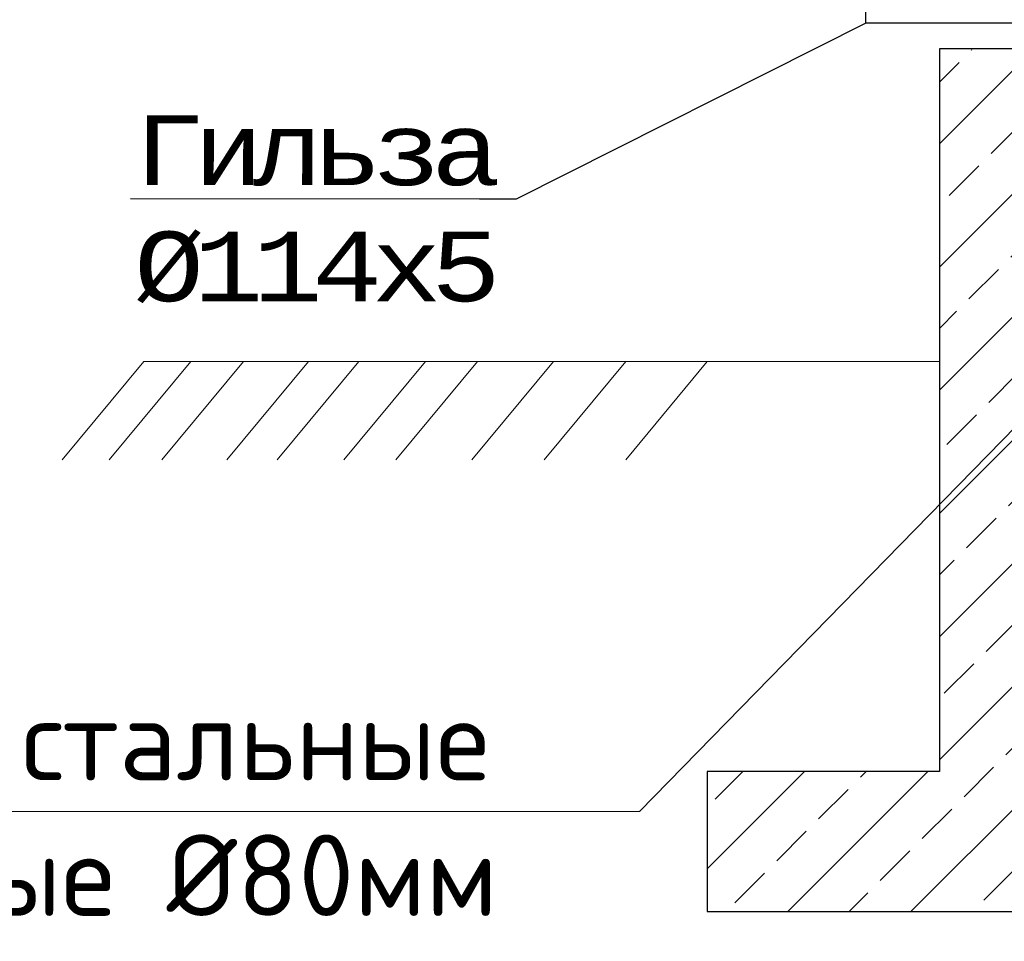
# Model space of a CAD drawing. Header units: millimetres. Extents: x -1722610 to 3896328, y -6858570 to -1329430.
# Tile 26 of 50: x 3098585 to 3101458, y -3465333 to -3462644. Entities that reach past the tile are written whole.
import ezdxf
from ezdxf import colors
from ezdxf.entities.mleader import LeaderData, LeaderLine
from ezdxf.math import Vec2, Vec3

# ---------------------------------------------------------------- set-up
doc = ezdxf.new("R2010")
doc.units = ezdxf.units.MM
doc.layers.get('0').update_dxf_attribs({"lineweight": 5})
doc.layers.add("navro'z", color=7, linetype='Continuous')
doc.styles.get("Standard").update_dxf_attribs({"font": 'arial.ttf'})
doc.styles.add('ТАНЯ', font='isocpeui.ttf', dxfattribs={"height": 300})

# ---------------------------------------------------------------- blocks, each defined once
blk = doc.blocks.new('_None')

msp = doc.modelspace()

# ---------------------------------------------------------------- hatches: boundary and pattern name
at = {"linetype": 'Continuous', "lineweight": 25}
h = msp.add_hatch(dxfattribs=at)
h.set_pattern_fill('JIS_STN_2.5', color=256, scale=101.690241)
h.set_pattern_definition([(45, (3030865.7, -3432022.06), (-179.76465, 179.76465), []), (45, (3031045.18, -3432022.06), (-179.76465, 179.76465), [122.0283, -50.8451])])
h.paths.add_polyline_path([(3106660.3092, -3458692.6609), (3105375.1342, -3458692.6609), (3105375.1342, -3459152.2296), (3106224.9849, -3459152.2296), (3106224.9849, -3464838.0274), (3104807.0294, -3464838.0274), (3104807.0294, -3465246.598), (3107310.8073, -3465246.598), (3107310.8073, -3464876.3306), (3106660.3092, -3464876.3306)])
h.paths.add_polyline_path([(3103649.3936, -3458692.6609), (3101268.5266, -3458692.6609), (3101268.5266, -3462170.0164), (3101702.8556, -3462170.0164), (3101702.8556, -3459152.2296), (3103649.3936, -3459152.2296)])
h.paths.add_polyline_path([(3104117.2125, -3464838.0274), (3101702.8556, -3464838.0274), (3101702.8556, -3462731.352), (3101268.5266, -3462731.352), (3101268.5266, -3464838.0274), (3100591.4847, -3464838.0274), (3100591.4847, -3465246.598), (3104117.2125, -3465246.598)])

# ---------------------------------------------------------------- linework, layer by layer
for points in [[(3100393.7333, -3464954.4546), (3102805.0583, -3462487.4255)], [(3100393.7333, -3464954.4546), (3096865.7696, -3464954.4537)]]:
    msp.add_lwpolyline(points)
at = {"lineweight": 30}
msp.add_lwpolyline([(3101702.8556, -3462729.6215), (3101268.5266, -3462729.6215), (3101268.5266, -3464838.0274), (3100591.4847, -3464838.0274), (3100591.4847, -3465246.598), (3104117.2125, -3465246.598)], dxfattribs=at)
at = {"color": 22, "lineweight": 0}
for points in [[(3098947.4502, -3463641.5392), (3098709.3692, -3463928.2393)], [(3099084.7611, -3463641.5392), (3098846.6801, -3463928.2393)], [(3099238.4405, -3463641.5392), (3099000.3595, -3463928.2393)], [(3099427.8333, -3463641.5392), (3099189.7523, -3463928.2393)], [(3099574.3528, -3463641.5392), (3099336.2719, -3463928.2393)], [(3099769.4675, -3463641.5392), (3099531.3865, -3463928.2393)], [(3099920.9835, -3463641.5392), (3099682.9025, -3463928.2393)], [(3100142.5528, -3463641.5392), (3099904.4718, -3463928.2393)], [(3100353.4038, -3463641.5392), (3100115.3228, -3463928.2393)], [(3100591.4847, -3463641.5392), (3100353.4038, -3463928.2393)]]:
    msp.add_lwpolyline(points, dxfattribs=at)
at = {"lineweight": 0}
msp.add_lwpolyline([(3101268.5266, -3463641.5392), (3098947.4502, -3463641.5392)], dxfattribs=at)
at = {"layer": "navro'z", "color": 6, "lineweight": 30}
msp.add_lwpolyline([(3101873.9166, -3462654.7164), (3101054.3294, -3462654.7164), (3101054.3294, -3462243.9077), (3101873.9166, -3462243.9077)], close=True, dxfattribs=at)

# ---------------------------------------------------------------- texts
at = {"insert": (3096898.9549, -3464626.456), "char_height": 237.2772293, "attachment_point": 1}
msp.add_mtext_dynamic_manual_height_columns('\\pxqc;{\\fISOCPEUR|b0|i0|c204|p34;\\C0;Фланцы стальные приварные \\fISOCPEUR|b0|i0|c0|p34;\\C256;%%C80\\fISOCPEUR|b0|i0|c204|p34;мм}', width=3418.682571, gutter_width=2272.1413, heights=[0], dxfattribs=at)

# ---------------------------------------------------------------- leaders
at = {"layer": "navro'z", "color": 0, "lineweight": -3, "ltscale": 0.5}
ml = msp.add_multileader_mtext('Standard', dxfattribs=at)
ml.set_content('{\\fISOCTEUR|b0|i0|c204|p49;\\T0.8;Гильза \\fISOCTEUR|b0|i0|c0|p49;\\P\\fISOCTEUR|b0|i0|c204|p49;%%C\\fISOCTEUR|b0|i0|c0|p49;114\\fISOCTEUR|b0|i0|c204|p49;х\\fISOCTEUR|b0|i0|c0|p49;5}', style='ТАНЯ')
ml.set_leader_properties(color=256)
ml.set_arrow_properties(name='NONE')
ml.build(insert=Vec2(0, 0))
ml.multileader.update_dxf_attribs({"text_left_attachment_type": 6, "text_right_attachment_type": 6, "dogleg_length": 0.36, "arrow_head_size": 67.7935})
ctx = ml.context
ctx.base_point, ctx.char_height, ctx.arrow_head_size, ctx.landing_gap_size, ctx.plane_origin, ctx.plane_x_axis, ctx.plane_y_axis = Vec3(3098951.2395, -3463167.4776), 203.3804823, 67.7935, 1.3559, Vec3(3114397.0344, -3472893.016), Vec3(0.999999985, -0.000175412), Vec3(0.000175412, 0.999999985)
ctx.left_attachment, ctx.right_attachment, ctx.text_align_type = 6, 6, 1
notes = []
notes.append((ctx, [(1, (1, 1, 0), (3100033.4703, -3463167.6674), (-0.999999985, 0.000175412), 106.9906, [(0, [(3101054.3294, -3462654.7164)], 0, [])])]))
ctx.mtext.insert, ctx.mtext.text_direction, ctx.mtext.rotation, ctx.mtext.width, ctx.mtext.alignment, ctx.mtext.flow_direction = Vec3(3099438.9024, -3462923.5065), Vec3(0.999999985, -0.000175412), 6.283009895, 1096.312378, 2, 5
for ctx, leaders in notes:
    for number, flags, end, landing, length, lines in leaders:
        leader = LeaderData()
        leader.index, (leader.has_last_leader_line, leader.has_dogleg_vector, leader.attachment_direction) = number, flags
        leader.last_leader_point, leader.dogleg_vector, leader.dogleg_length = Vec3(end), Vec3(landing), length
        for number, points, colour, breaks in lines:
            line = LeaderLine()
            line.index, line.vertices, line.color, line.breaks = number, Vec3.list(points), colors.encode_raw_color(colour), breaks
            leader.lines.append(line)
        ctx.leaders.append(leader)

doc.saveas('drawing.dxf')
